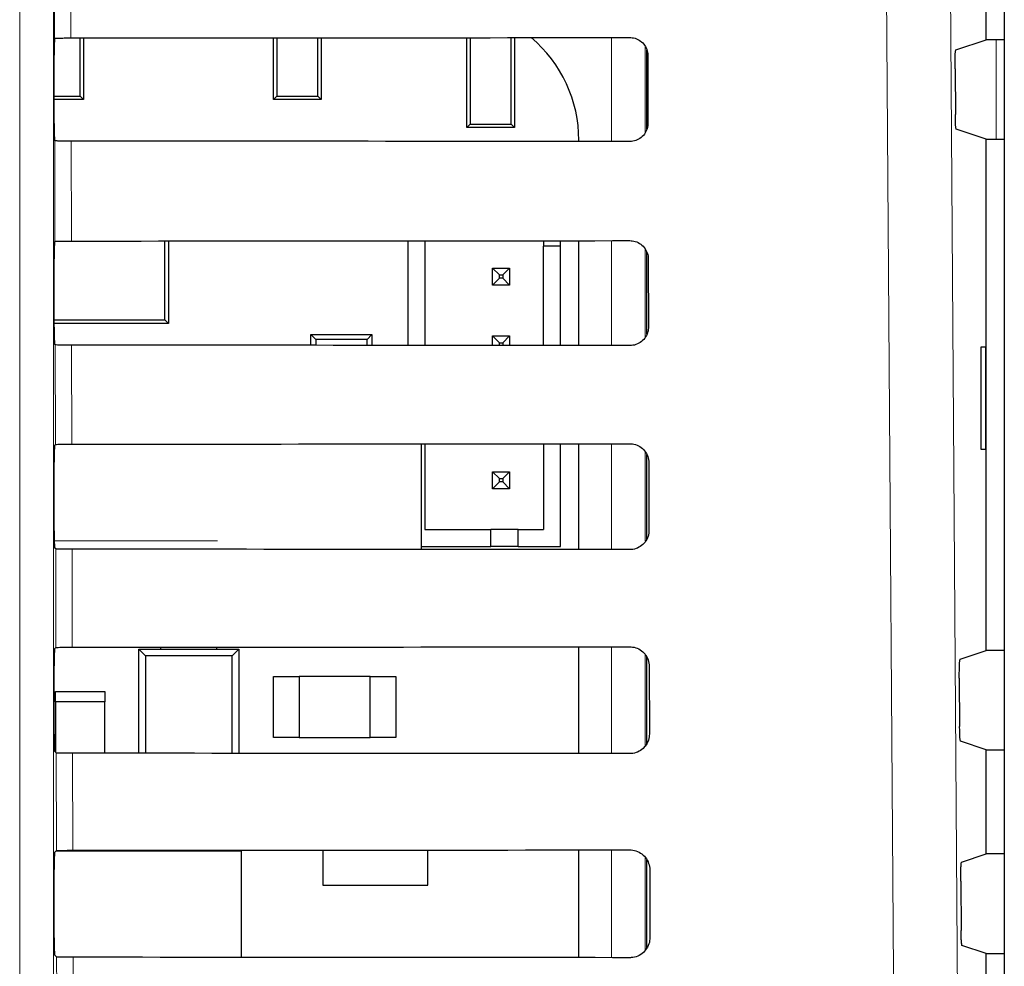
# Model space of a CAD drawing. Header units: millimetres. Extents: x 5 to 418, y 2 to 292.
# Tile 29 of 53: x 91 to 100, y 199 to 209. Entities that reach past the tile are written whole.
import ezdxf

# ---------------------------------------------------------------- set-up
doc = ezdxf.new("R2010")
doc.units = ezdxf.units.MM

msp = doc.modelspace()

# ---------------------------------------------------------------- linework, layer by layer
at = {"color": 7, "linetype": 'Continuous', "lineweight": 18}
for p, q in [((90.6721, 187.6598), (90.6721, 215.5492)), ((91.0054, 215.5492), (91.0054, 187.6598)), ((91.1688, 211.1719), (91.1753, 208.4215)), ((91.014, 208.4185), (91.0077, 211.1498)), ((96.4851, 207.4041), (96.4851, 208.4253)), ((100.2663, 207.4275), (100.2663, 208.4042)), ((96.8183, 208.3354), (96.8183, 207.4919)), ((91.0187, 206.4233), (91.0164, 207.4108)), ((91.1776, 207.4079), (91.1799, 206.4262)), ((96.4851, 205.3994), (96.4851, 206.43)), ((96.8183, 206.3434), (96.8183, 205.4841)), ((91.0234, 204.428), (91.0211, 205.4061)), ((91.1823, 205.4032), (91.1846, 204.4308)), ((96.4851, 203.3947), (96.4851, 204.4346)), ((96.8183, 204.3515), (96.8183, 203.4763)), ((91.0118, 203.4814), (92.6168, 203.4814)), ((91.028, 202.4326), (91.0258, 203.4014)), ((91.187, 203.3985), (91.1892, 202.4355)), ((96.4851, 201.39), (96.4851, 202.4393)), ((96.8183, 202.3598), (96.8183, 201.4687)), ((91.0327, 200.4373), (91.0305, 201.3967)), ((91.1917, 201.3938), (91.1939, 200.4402)), ((96.4851, 199.3853), (96.4851, 200.444)), ((96.8183, 200.3683), (96.8183, 199.4611)), ((91.0374, 198.442), (91.0351, 199.392)), ((91.1964, 199.3891), (91.1986, 198.4448))]:
    msp.add_line(p, q, dxfattribs=at)
at = {"color": 7, "linetype": 'Continuous', "lineweight": 25}
for p, q in [((100.3455, 215.3952), (100.3455, 146.0367)), ((100.1663, 208.4042), (100.1663, 209.4275)), ((91.014, 208.4185), (91.0142, 208.4187)), ((91.2673, 207.8482), (91.2673, 208.4216)), ((91.2996, 208.4216), (91.2996, 207.8159)), ((93.1663, 207.8159), (93.1663, 208.4228)), ((93.1986, 208.4228), (93.1986, 207.8482)), ((93.6007, 207.8482), (93.6007, 208.4231)), ((93.633, 208.4231), (93.633, 207.8159)), ((95.0663, 207.5425), (95.0663, 208.4241)), ((95.0986, 208.4242), (95.0986, 207.5749)), ((95.5007, 207.5749), (95.5007, 208.4245)), ((95.533, 208.4245), (95.533, 207.5425)), ((99.8698, 208.3055), (100.1663, 208.4042)), ((100.3455, 208.4042), (100.1663, 208.4042)), ((96.833, 207.5261), (96.833, 208.3)), ((91.0113, 207.5797), (91.0113, 208.2521)), ((96.8431, 208.2492), (96.8447, 207.5825)), ((99.8612, 208.1167), (99.8644, 207.6698)), ((91.0113, 207.8482), (91.2673, 207.8482)), ((91.2996, 207.8159), (91.0113, 207.8159)), ((91.2673, 207.8482), (91.2996, 207.8159)), ((93.1663, 207.8159), (93.1986, 207.8482)), ((93.633, 207.8159), (93.1663, 207.8159)), ((93.1986, 207.8482), (93.6007, 207.8482)), ((93.6007, 207.8482), (93.633, 207.8159)), ((95.0663, 207.5425), (95.0986, 207.5749)), ((95.533, 207.5425), (95.0663, 207.5425)), ((95.0986, 207.5749), (95.5007, 207.5749)), ((95.5007, 207.5749), (95.533, 207.5425)), ((100.1663, 207.4275), (99.8729, 207.5252)), ((91.0164, 207.4108), (91.0141, 207.413)), ((96.1657, 207.4043), (96.1657, 207.4159)), ((100.1663, 202.4042), (100.1663, 207.4275)), ((100.1663, 207.4275), (100.3455, 207.4275)), ((91.0141, 206.4187), (91.0187, 206.4233)), ((92.0977, 205.6511), (92.0977, 206.4267)), ((92.133, 206.4267), (92.133, 205.6159)), ((94.4853, 206.4284), (94.4853, 205.401)), ((94.6519, 206.4285), (94.6519, 205.4009)), ((95.8186, 206.4294), (95.8186, 206.3766)), ((95.9853, 206.3766), (95.8186, 206.3766)), ((95.8186, 205.3999), (95.8186, 206.3766)), ((95.9853, 206.3766), (95.9853, 206.4295)), ((95.9853, 205.3998), (95.9853, 206.3766)), ((96.1657, 205.3996), (96.1657, 206.4297)), ((91.0113, 205.5797), (91.0113, 206.2521)), ((96.833, 205.5108), (96.833, 206.318)), ((96.8478, 206.2492), (96.8494, 205.5825)), ((95.3186, 206.1599), (95.3853, 206.0933)), ((95.3186, 206.1599), (95.4853, 206.1599)), ((95.3186, 205.9933), (95.3186, 206.1599)), ((95.4853, 206.1599), (95.4186, 206.0933)), ((95.4853, 206.1599), (95.4853, 205.9933)), ((95.3186, 205.9933), (95.3853, 206.0599)), ((95.3853, 206.0933), (95.4186, 206.0933)), ((95.3853, 206.0599), (95.3853, 206.0933)), ((95.4186, 206.0599), (95.3853, 206.0599)), ((95.4186, 206.0933), (95.4186, 206.0599)), ((95.4853, 205.9933), (95.4186, 206.0599)), ((95.4853, 205.9933), (95.3186, 205.9933)), ((91.0113, 205.6511), (92.0977, 205.6511)), ((92.133, 205.6159), (91.0113, 205.6159)), ((92.133, 205.6159), (92.0977, 205.6511)), ((93.58, 205.4605), (93.533, 205.5075)), ((93.533, 205.5075), (94.133, 205.5075)), ((93.533, 205.4017), (93.533, 205.5075)), ((94.133, 205.5075), (94.086, 205.4605)), ((94.133, 205.5075), (94.133, 205.4012)), ((95.3186, 205.4003), (95.3186, 205.4933)), ((95.3186, 205.4933), (95.3853, 205.4266)), ((95.3186, 205.4933), (95.4853, 205.4933)), ((95.4853, 205.4933), (95.4186, 205.4266)), ((95.4853, 205.4933), (95.4853, 205.4002)), ((91.0211, 205.4061), (91.0141, 205.413)), ((93.58, 205.4605), (93.58, 205.4016)), ((94.086, 205.4605), (93.58, 205.4605)), ((94.086, 205.4013), (94.086, 205.4605)), ((95.3853, 205.4003), (95.3853, 205.4266)), ((95.3853, 205.4266), (95.4186, 205.4266)), ((95.4186, 205.4266), (95.4186, 205.4003)), ((100.1646, 205.3826), (100.1139, 205.3835)), ((100.1139, 205.3835), (100.1139, 204.3816)), ((100.1646, 204.3825), (100.1646, 205.3826)), ((91.0141, 204.4187), (91.0234, 204.428)), ((94.6181, 203.3962), (94.6181, 204.4331)), ((94.6519, 204.4331), (94.6519, 203.5933)), ((95.8186, 204.4341), (95.8186, 203.5933)), ((95.9853, 203.4266), (95.9853, 204.4342)), ((96.1657, 203.3949), (96.1657, 204.4344)), ((96.833, 203.4961), (96.833, 204.3299)), ((100.1139, 204.3816), (100.1646, 204.3825)), ((91.0113, 203.5797), (91.0113, 204.2521)), ((96.8525, 204.2492), (96.8541, 203.5825)), ((95.3186, 204.1599), (95.3853, 204.0933)), ((95.3186, 204.1599), (95.4853, 204.1599)), ((95.3186, 203.9933), (95.3186, 204.1599)), ((95.4853, 204.1599), (95.4186, 204.0933)), ((95.4853, 204.1599), (95.4853, 203.9933)), ((95.3186, 203.9933), (95.3853, 204.0599)), ((95.3853, 204.0933), (95.4186, 204.0933)), ((95.3853, 204.0599), (95.3853, 204.0933)), ((95.4186, 204.0599), (95.3853, 204.0599)), ((95.4186, 204.0933), (95.4186, 204.0599)), ((95.4853, 203.9933), (95.4186, 204.0599)), ((95.4853, 203.9933), (95.3186, 203.9933)), ((94.6519, 203.5933), (95.3019, 203.5933)), ((95.3019, 203.4266), (95.3019, 203.5933)), ((95.5686, 203.5933), (95.3019, 203.5933)), ((95.5686, 203.4266), (95.5686, 203.5933)), ((95.5686, 203.5933), (95.8186, 203.5933)), ((91.0258, 203.4014), (91.0141, 203.413)), ((94.6181, 203.4266), (95.3019, 203.4266)), ((95.5686, 203.4266), (95.3019, 203.4266)), ((95.5686, 203.4266), (95.9853, 203.4266)), ((91.0141, 202.4187), (91.028, 202.4326)), ((91.8413, 202.4159), (91.9071, 202.35)), ((91.8413, 202.4159), (92.8246, 202.4159)), ((91.8413, 201.3934), (91.8413, 202.4159)), ((92.058, 202.4159), (92.058, 202.436)), ((92.608, 202.4159), (92.608, 202.4364)), ((92.7588, 202.35), (92.8246, 202.4159)), ((92.8246, 202.4159), (92.8246, 201.3928)), ((96.1657, 201.3903), (96.1657, 202.439)), ((99.912, 202.3195), (100.1663, 202.4042)), ((100.3455, 202.4042), (100.1663, 202.4042)), ((92.7588, 202.35), (91.9071, 202.35)), ((91.9071, 202.35), (91.9071, 201.3934)), ((92.7588, 201.3928), (92.7588, 202.35)), ((96.833, 201.4877), (96.833, 202.3379)), ((91.0113, 201.5797), (91.0113, 202.2521)), ((96.8572, 202.2492), (96.8587, 201.5825)), ((93.1663, 201.5492), (93.1663, 202.1492)), ((93.1663, 202.1492), (93.4163, 202.1492)), ((93.4163, 202.1492), (93.4163, 201.5492)), ((94.1163, 202.1492), (93.4163, 202.1492)), ((94.1163, 201.5492), (94.1163, 202.1492)), ((94.1163, 202.1492), (94.3663, 202.1492)), ((94.3663, 202.1492), (94.3663, 201.5492)), ((99.9034, 202.1308), (99.9068, 201.6557)), ((91.0247, 201.8992), (91.0247, 201.9992)), ((91.0247, 201.9992), (91.508, 201.9992)), ((91.508, 201.9992), (91.508, 201.8992)), ((91.508, 201.8992), (91.0247, 201.8992)), ((91.0247, 201.8992), (91.0247, 201.4025)), ((91.508, 201.3936), (91.508, 201.8992)), ((93.4163, 201.5492), (93.1663, 201.5492)), ((93.4163, 201.5492), (94.1163, 201.5492)), ((94.3663, 201.5492), (94.1163, 201.5492)), ((100.1663, 201.4275), (99.9153, 201.5111)), ((91.0305, 201.3967), (91.0141, 201.413)), ((100.1663, 200.4042), (100.1663, 201.4275)), ((100.1663, 201.4275), (100.3455, 201.4275)), ((91.0141, 200.4187), (91.0327, 200.4373)), ((92.8497, 200.4325), (91.028, 200.4325)), ((92.8497, 199.3881), (92.8497, 200.4325)), ((93.6496, 200.4417), (93.6496, 200.0992)), ((94.683, 200.0992), (94.683, 200.4425)), ((96.1657, 199.3856), (96.1657, 200.4437)), ((96.833, 199.48), (96.833, 200.3461)), ((99.926, 200.3242), (100.1663, 200.4042)), ((100.3455, 200.4042), (100.1663, 200.4042)), ((91.0113, 199.5797), (91.0113, 200.2521)), ((96.8619, 200.2492), (96.8634, 199.5825)), ((93.6496, 200.0992), (94.683, 200.0992)), ((99.9175, 200.1354), (99.9209, 199.651)), ((100.1663, 199.4275), (99.9294, 199.5064)), ((91.0351, 199.392), (91.0141, 199.413)), ((100.1663, 198.4042), (100.1663, 199.4275)), ((100.1663, 199.4275), (100.3455, 199.4275))]:
    msp.add_line(p, q, dxfattribs=at)
at = {"color": 7, "linetype": 'Continuous', "lineweight": 18, "flags": 128}
for points in [[(99.3386, 187.5841), (99.3292, 188.9056), (99.2918, 194.1912), (99.1717, 211.1719)], [(99.7998, 211.2603), (99.8829, 199.4622), (99.966, 187.6726)]]:
    msp.add_lwpolyline(points, dxfattribs=at)
at = {"color": 7, "linetype": 'Continuous', "lineweight": 25}
msp.add_arc((94.844, 207.4159), 1.3217, 0, 49.75074, dxfattribs=at)
for centre, major_axis, start_param, end_param in [((91.0142, 208.2521), (0, 0.1667), 0.052904, 1.570796), ((80.1663, 214.2438), (333.7376, 0), 4.745382, 4.761849), ((91.0142, 207.5797), (0, 0.1667), 1.570796, 3.124139), ((80.1663, 201.6151), (332.0478, 0), 1.521084, 1.537628), ((80.1663, 212.2437), (333.47, 0), 4.745422, 4.761889), ((91.0142, 206.2521), (0, 0.1667), 0.017453, 1.570796), ((91.0142, 205.5797), (0, 0.1667), 1.570796, 3.124139), ((80.1663, 199.6151), (331.7802, 0), 1.521044, 1.537588), ((91.0142, 204.2521), (0, 0.1667), 0.017453, 1.570796), ((80.1663, 210.2437), (333.2024, 0), 4.745463, 4.761929), ((91.0142, 203.5797), (0, 0.1667), 1.570796, 3.124139), ((80.1663, 197.6151), (331.5126, 0), 1.521004, 1.537547), ((91.0142, 202.2521), (0, 0.1667), 0.017453, 1.570796), ((80.1663, 208.2437), (332.9347, 0), 4.745503, 4.761969), ((91.0142, 201.5797), (0, 0.1667), 1.570796, 3.124139), ((80.1663, 195.6151), (331.245, 0), 1.520964, 1.537506), ((80.1663, 206.2437), (332.6671, 0), 4.745544, 4.762008), ((91.0142, 200.2521), (0, 0.1667), 0.017453, 1.570796), ((91.0142, 199.5797), (0, 0.1667), 1.570796, 3.124139), ((80.1663, 193.6151), (330.9774, 0), 1.520923, 1.537465)]:
    msp.add_ellipse(centre, major_axis=major_axis, ratio=0.017455, start_param=start_param, end_param=end_param, dxfattribs=at)
for points, knots in [([(91.0142, 208.4187), (91.0166, 208.419), (91.0217, 208.4196), (91.0505, 208.4205), (91.0939, 208.4211), (91.1384, 208.4214), (91.1661, 208.4215), (91.1753, 208.4215)], [0, 0, 0, 0, 0.205259, 0.434181, 0.662401, 0.889163, 1, 1, 1, 1]), ([(96.6663, 208.4255), (96.6738, 208.4252), (96.701, 208.4241), (96.7467, 208.4098), (96.7953, 208.3745), (96.8296, 208.3248), (96.8422, 208.2802), (96.843, 208.2547), (96.8431, 208.2492)], [0, 0, 0, 0, 0.081253, 0.29343, 0.506901, 0.72249, 0.939689, 1, 1, 1, 1]), ([(99.8612, 208.1167), (99.8612, 208.1354), (99.8611, 208.1728), (99.8623, 208.2259), (99.8642, 208.2688), (99.8668, 208.2988), (99.8688, 208.3032), (99.8698, 208.3055)], [0, 0, 0, 0, 0.198384, 0.3967568, 0.5954998, 0.7953107, 1, 1, 1, 1]), ([(99.8729, 207.5252), (99.8719, 207.5274), (99.87, 207.5318), (99.8673, 207.5617), (99.8654, 207.605), (99.8646, 207.6442), (99.8644, 207.6662), (99.8644, 207.6698)], [0, 0, 0, 0, 0.239263, 0.47855, 0.717133, 0.95428, 1, 1, 1, 1]), ([(96.8447, 207.5825), (96.8444, 207.5746), (96.8433, 207.5466), (96.8282, 207.4997), (96.7917, 207.4505), (96.7411, 207.4166), (96.6966, 207.4047), (96.6716, 207.404), (96.6663, 207.4039)], [0, 0, 0, 0, 0.085705, 0.302608, 0.518156, 0.731573, 0.943439, 1, 1, 1, 1]), ([(91.1776, 207.4079), (91.1591, 207.4079), (91.1221, 207.408), (91.0734, 207.4085), (91.037, 207.4093), (91.0192, 207.4101), (91.0171, 207.4106), (91.0164, 207.4108)], [0, 0, 0, 0, 0.218777, 0.43751, 0.657479, 0.879863, 1, 1, 1, 1]), ([(96.6663, 206.4301), (96.6744, 206.4298), (96.7026, 206.4287), (96.7498, 206.4136), (96.7995, 206.3771), (96.8344, 206.3259), (96.8469, 206.2804), (96.8477, 206.2545), (96.8478, 206.2492)], [0, 0, 0, 0, 0.084719, 0.296921, 0.510428, 0.726053, 0.943271, 1, 1, 1, 1]), ([(91.0187, 206.4233), (91.0209, 206.4236), (91.0253, 206.4243), (91.0552, 206.4252), (91.0985, 206.4258), (91.143, 206.4261), (91.1708, 206.4262), (91.1799, 206.4262)], [0, 0, 0, 0, 0.223618, 0.44726, 0.670215, 0.891746, 1, 1, 1, 1]), ([(96.8494, 205.5825), (96.849, 205.5741), (96.8479, 205.545), (96.832, 205.4966), (96.7943, 205.4464), (96.7422, 205.4119), (96.6968, 205.4), (96.6714, 205.3993), (96.6663, 205.3992)], [0, 0, 0, 0, 0.089099, 0.305978, 0.521493, 0.734878, 0.946728, 1, 1, 1, 1]), ([(91.1823, 205.4032), (91.1638, 205.4032), (91.1267, 205.4033), (91.0781, 205.4038), (91.0417, 205.4046), (91.0239, 205.4054), (91.0218, 205.4059), (91.0211, 205.4061)], [0, 0, 0, 0, 0.218783, 0.437522, 0.657497, 0.879887, 1, 1, 1, 1]), ([(91.0234, 204.428), (91.0256, 204.4283), (91.0299, 204.4289), (91.0599, 204.4298), (91.1032, 204.4305), (91.1477, 204.4308), (91.1755, 204.4308), (91.1846, 204.4308)], [0, 0, 0, 0, 0.2236241, 0.4472715, 0.6702332, 0.8917694, 1, 1, 1, 1]), ([(96.6663, 204.4348), (96.6749, 204.4344), (96.7042, 204.4332), (96.7528, 204.4174), (96.8036, 204.3797), (96.8391, 204.327), (96.8516, 204.2805), (96.8524, 204.2544), (96.8525, 204.2492)], [0, 0, 0, 0, 0.088008, 0.300233, 0.513775, 0.729433, 0.94667, 1, 1, 1, 1]), ([(96.8541, 203.5825), (96.8537, 203.5735), (96.8524, 203.5434), (96.8358, 203.4936), (96.7969, 203.4423), (96.7433, 203.4071), (96.697, 203.3952), (96.6712, 203.3946), (96.6663, 203.3945)], [0, 0, 0, 0, 0.09232, 0.309177, 0.524659, 0.738015, 0.949851, 1, 1, 1, 1]), ([(91.187, 203.3985), (91.1685, 203.3985), (91.1314, 203.3986), (91.0828, 203.3991), (91.0464, 203.3999), (91.0286, 203.4007), (91.0265, 203.4012), (91.0258, 203.4014)], [0, 0, 0, 0, 0.218789, 0.4375337, 0.6575145, 0.8799115, 1, 1, 1, 1]), ([(91.028, 202.4326), (91.0302, 202.4329), (91.0346, 202.4336), (91.0645, 202.4345), (91.1079, 202.4351), (91.1523, 202.4354), (91.1801, 202.4355), (91.1892, 202.4355)], [0, 0, 0, 0, 0.22363, 0.447283, 0.670251, 0.891793, 1, 1, 1, 1]), ([(96.6663, 202.4395), (96.6754, 202.4391), (96.7057, 202.4378), (96.7558, 202.4211), (96.8077, 202.3823), (96.8439, 202.328), (96.8563, 202.2807), (96.857, 202.2542), (96.8572, 202.2492)], [0, 0, 0, 0, 0.091132, 0.303381, 0.516954, 0.732645, 0.9499, 1, 1, 1, 1]), ([(99.9034, 202.1308), (99.9034, 202.1495), (99.9033, 202.1869), (99.9044, 202.24), (99.9064, 202.2828), (99.909, 202.3128), (99.911, 202.3173), (99.912, 202.3195)], [0, 0, 0, 0, 0.198376, 0.39674, 0.595477, 0.795287, 1, 1, 1, 1]), ([(99.9153, 201.5111), (99.9143, 201.5133), (99.9123, 201.5177), (99.9097, 201.5476), (99.9078, 201.5909), (99.907, 201.6301), (99.9068, 201.6521), (99.9068, 201.6557)], [0, 0, 0, 0, 0.239272, 0.478568, 0.717156, 0.954302, 1, 1, 1, 1]), ([(96.8587, 201.5825), (96.8583, 201.573), (96.857, 201.5418), (96.8396, 201.4905), (96.7995, 201.4381), (96.7443, 201.4024), (96.6971, 201.3905), (96.6711, 201.3899), (96.6663, 201.3898)], [0, 0, 0, 0, 0.09538, 0.312215, 0.527668, 0.740995, 0.952818, 1, 1, 1, 1]), ([(91.1917, 201.3938), (91.1732, 201.3938), (91.1361, 201.3939), (91.0875, 201.3945), (91.0511, 201.3952), (91.0332, 201.396), (91.0312, 201.3965), (91.0305, 201.3967)], [0, 0, 0, 0, 0.218795, 0.437546, 0.657532, 0.879936, 1, 1, 1, 1]), ([(91.0327, 200.4373), (91.0349, 200.4376), (91.0393, 200.4383), (91.0692, 200.4391), (91.1125, 200.4398), (91.157, 200.4401), (91.1848, 200.4401), (91.1939, 200.4402)], [0, 0, 0, 0, 0.223636, 0.447295, 0.670269, 0.891817, 1, 1, 1, 1]), ([(96.6663, 200.4441), (96.676, 200.4437), (96.7073, 200.4423), (96.7589, 200.4249), (96.8118, 200.3849), (96.8486, 200.3291), (96.8611, 200.2808), (96.8617, 200.254), (96.8619, 200.2492)], [0, 0, 0, 0, 0.094104, 0.306375, 0.51998, 0.735701, 0.952973, 1, 1, 1, 1]), ([(99.9175, 200.1354), (99.9174, 200.1541), (99.9174, 200.1916), (99.9185, 200.2446), (99.9204, 200.2875), (99.923, 200.3175), (99.925, 200.322), (99.926, 200.3242)], [0, 0, 0, 0, 0.198373, 0.396735, 0.595469, 0.795279, 1, 1, 1, 1]), ([(96.8634, 199.5825), (96.863, 199.5725), (96.8616, 199.5402), (96.8434, 199.4875), (96.8021, 199.434), (96.7454, 199.3977), (96.6973, 199.3858), (96.6709, 199.3852), (96.6663, 199.3851)], [0, 0, 0, 0, 0.098292, 0.3151062, 0.5305297, 0.7438302, 0.955641, 1, 1, 1, 1]), ([(99.9294, 199.5064), (99.9284, 199.5086), (99.9265, 199.513), (99.9239, 199.5429), (99.9219, 199.5862), (99.9211, 199.6254), (99.9209, 199.6474), (99.9209, 199.651)], [0, 0, 0, 0, 0.239275, 0.478574, 0.717164, 0.954309, 1, 1, 1, 1]), ([(91.1964, 199.3891), (91.1778, 199.3892), (91.1408, 199.3892), (91.0921, 199.3898), (91.0558, 199.3905), (91.0379, 199.3913), (91.0359, 199.3918), (91.0351, 199.392)], [0, 0, 0, 0, 0.218801, 0.437558, 0.657551, 0.87996, 1, 1, 1, 1])]:
    msp.add_open_spline(points, degree=3, knots=knots, dxfattribs=at)

doc.saveas('drawing.dxf')
